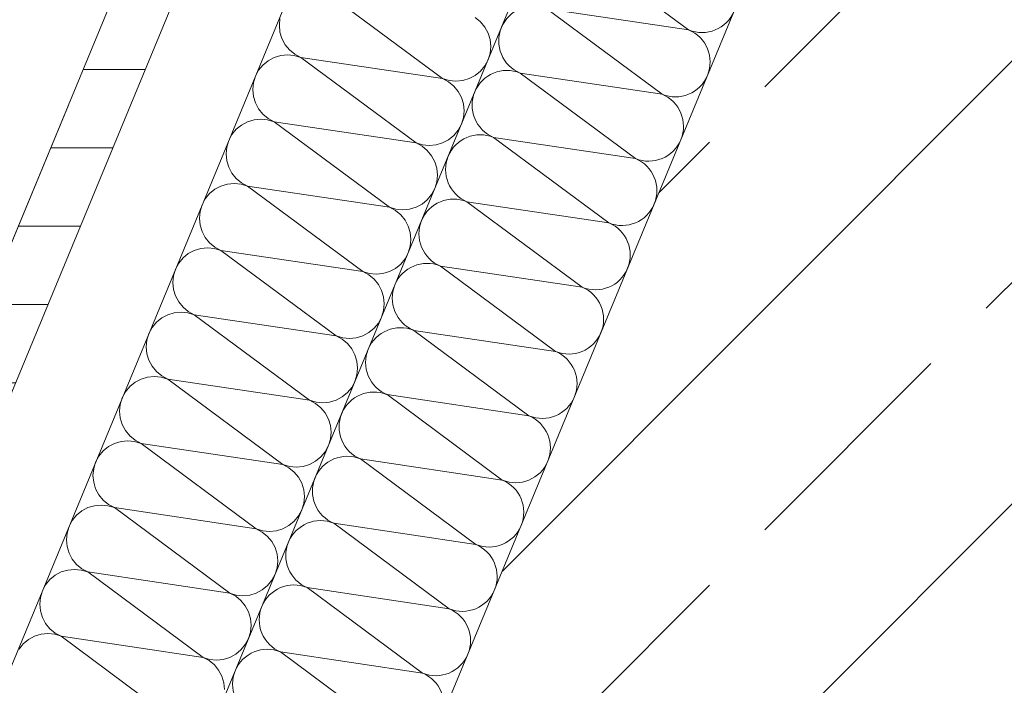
# Model space of a CAD drawing. Header units: metres. Extents: x -79 to 740, y -195 to 69.
# Tile 95 of 256: x -3.043 to -2.666, y 5.074 to 5.329. Entities that reach past the tile are written whole.
import ezdxf

# ---------------------------------------------------------------- set-up
doc = ezdxf.new("R2010")
doc.units = ezdxf.units.M
doc.header["$MEASUREMENT"] = 0
doc.linetypes.add('Strichlinie_ eng', pattern=[0.115, 0.075, -0.04])
for name, color, linetype in [('10 Fassade', 7, 'Continuous'), ('30 Dach', 7, 'Continuous'), ('95 Ausführungsplanung Bemaßung', 7, 'Continuous'), ('Neubau_10 Wand außen', 7, 'Continuous')]:
    doc.layers.add(name, color=color, linetype=linetype)
doc.styles.add('ERSTELLTER_STIL_2', font='ARIALN.TTF')
doc.dimstyles.new('ERSTELLTER_STIL__4', dxfattribs={"dimtxt": 0.125, "dimasz": 0.095143, "dimexe": 0.18, "dimexo": 0.0625, "dimgap": 0, "dimtad": 1, "dimzin": 0, "dimdsep": 46, "dimtxsty": 'ERSTELLTER_STIL_2', "dimblk": 'ARROWHEAD_6', "dimblk1": 'ARROWHEAD_6', "dimblk2": 'ARROWHEAD_6', "dimcen": 0.09, "dimse1": 1, "dimse2": 1, "dimclrd": 7, "dimclre": 7, "dimclrt": 7, "dimazin": 0, "dimtfac": 1, "dimtdec": 4, "dimtmove": 0, "dimatfit": 3, "dimfxl": 1, "dimtolj": 1, "dimtzin": 0, "dimarcsym": 0})
doc.dimstyles.new('ERSTELLTER_STIL__9', dxfattribs={"dimtxt": 0.175, "dimasz": 0.095143, "dimexe": 0.18, "dimexo": 0.0625, "dimgap": 0, "dimtad": 1, "dimzin": 0, "dimdsep": 46, "dimtxsty": 'ERSTELLTER_STIL_2', "dimblk": 'ARROWHEAD_6', "dimblk1": 'ARROWHEAD_6', "dimblk2": 'ARROWHEAD_6', "dimcen": 0.09, "dimse1": 1, "dimse2": 1, "dimclrd": 7, "dimclre": 7, "dimclrt": 7, "dimazin": 0, "dimtfac": 1, "dimtdec": 4, "dimtmove": 0, "dimatfit": 3, "dimfxl": 1, "dimtolj": 1, "dimtzin": 0, "dimarcsym": 0})

# ---------------------------------------------------------------- blocks, each defined once
blk = doc.blocks.new('*X100')
at = {"layer": 'Neubau_10 Wand außen', "color": 8, "linetype": 'Continuous', "lineweight": 9}
for p, q in [((-2.92535, 5.33924), (-2.88118, 5.30651)), ((-2.94353, 5.32952), (-2.94378, 5.32692)), ((-2.94378, 5.32692), (-2.94353, 5.32432)), ((-2.86664, 5.32826), (-2.86867, 5.32992)), ((-2.86499, 5.32624), (-2.86664, 5.32826)), ((-2.86375, 5.32393), (-2.86499, 5.32624)), ((-2.94353, 5.32432), (-2.94277, 5.32182)), ((-2.863, 5.32143), (-2.86375, 5.32393)), ((-2.94277, 5.32182), (-2.94153, 5.31951)), ((-2.94153, 5.31951), (-2.93988, 5.31749)), ((-2.86274, 5.31883), (-2.863, 5.32143)), ((-2.863, 5.31623), (-2.86274, 5.31883)), ((-2.94325, 5.31536), (-2.94576, 5.3146)), ((-2.94065, 5.31562), (-2.94325, 5.31536)), ((-2.93805, 5.31536), (-2.94065, 5.31562)), ((-2.93988, 5.31749), (-2.93786, 5.31584)), ((-2.93555, 5.3146), (-2.93805, 5.31536)), ((-2.93786, 5.31584), (-2.93555, 5.3146)), ((-2.86375, 5.31373), (-2.863, 5.31623)), ((-2.95008, 5.31171), (-2.95174, 5.30969)), ((-2.94806, 5.31337), (-2.95008, 5.31171)), ((-2.94576, 5.3146), (-2.94806, 5.31337)), ((-2.93555, 5.3146), (-2.88118, 5.30651)), ((-2.93555, 5.3146), (-2.89138, 5.28188)), ((-2.86664, 5.3094), (-2.86499, 5.31142)), ((-2.86499, 5.31142), (-2.86375, 5.31373)), ((-2.95297, 5.30739), (-2.95373, 5.30489)), ((-2.95174, 5.30969), (-2.95297, 5.30739)), ((-2.87097, 5.30651), (-2.86867, 5.30774)), ((-2.86867, 5.30774), (-2.86664, 5.3094)), ((-2.95373, 5.30489), (-2.95399, 5.30229)), ((-2.88118, 5.30651), (-2.87867, 5.30575)), ((-2.87887, 5.30528), (-2.88118, 5.30651)), ((-2.87685, 5.30362), (-2.87887, 5.30528)), ((-2.87867, 5.30575), (-2.87607, 5.3055)), ((-2.87519, 5.3016), (-2.87685, 5.30362)), ((-2.87607, 5.3055), (-2.87347, 5.30575)), ((-2.87347, 5.30575), (-2.87097, 5.30651)), ((-2.95399, 5.30229), (-2.95373, 5.29968)), ((-2.87396, 5.2993), (-2.87519, 5.3016)), ((-2.95373, 5.29968), (-2.95297, 5.29718)), ((-2.95297, 5.29718), (-2.95174, 5.29488)), ((-2.8732, 5.29679), (-2.87396, 5.2993)), ((-2.87294, 5.29419), (-2.8732, 5.29679)), ((-2.95174, 5.29488), (-2.95008, 5.29286)), ((-2.95008, 5.29286), (-2.94806, 5.2912)), ((-2.8732, 5.29159), (-2.87294, 5.29419)), ((-2.95827, 5.28873), (-2.96029, 5.28708)), ((-2.95596, 5.28997), (-2.95827, 5.28873)), ((-2.95346, 5.29073), (-2.95596, 5.28997)), ((-2.95086, 5.29098), (-2.95346, 5.29073)), ((-2.94826, 5.29073), (-2.95086, 5.29098)), ((-2.94576, 5.28997), (-2.94826, 5.29073)), ((-2.94806, 5.2912), (-2.94576, 5.28997)), ((-2.94576, 5.28997), (-2.90158, 5.25724)), ((-2.94576, 5.28997), (-2.89138, 5.28188)), ((-2.87519, 5.28679), (-2.87396, 5.28909)), ((-2.87396, 5.28909), (-2.8732, 5.29159)), ((-2.96194, 5.28506), (-2.96318, 5.28275)), ((-2.96029, 5.28708), (-2.96194, 5.28506)), ((-2.87887, 5.28311), (-2.87685, 5.28477)), ((-2.87685, 5.28477), (-2.87519, 5.28679)), ((-2.96318, 5.28275), (-2.96394, 5.28025)), ((-2.89138, 5.28188), (-2.88888, 5.28112)), ((-2.88907, 5.28064), (-2.89138, 5.28188)), ((-2.88888, 5.28112), (-2.88628, 5.28086)), ((-2.88628, 5.28086), (-2.88368, 5.28112)), ((-2.88368, 5.28112), (-2.88118, 5.28188)), ((-2.88118, 5.28188), (-2.87887, 5.28311)), ((-2.96394, 5.28025), (-2.96419, 5.27765)), ((-2.96419, 5.27765), (-2.96394, 5.27505)), ((-2.88705, 5.27899), (-2.88907, 5.28064)), ((-2.8854, 5.27696), (-2.88705, 5.27899)), ((-2.96394, 5.27505), (-2.96318, 5.27255)), ((-2.88416, 5.27466), (-2.8854, 5.27696)), ((-2.88341, 5.27216), (-2.88416, 5.27466)), ((-2.96318, 5.27255), (-2.96194, 5.27024)), ((-2.96194, 5.27024), (-2.96029, 5.26822)), ((-2.88315, 5.26956), (-2.88341, 5.27216)), ((-2.96366, 5.26609), (-2.96617, 5.26533)), ((-2.96106, 5.26634), (-2.96366, 5.26609)), ((-2.95846, 5.26609), (-2.96106, 5.26634)), ((-2.96029, 5.26822), (-2.95827, 5.26656)), ((-2.95596, 5.26533), (-2.95846, 5.26609)), ((-2.95827, 5.26656), (-2.95596, 5.26533)), ((-2.88416, 5.26445), (-2.88341, 5.26696)), ((-2.88341, 5.26696), (-2.88315, 5.26956)), ((-2.97049, 5.26244), (-2.97215, 5.26042)), ((-2.96847, 5.2641), (-2.97049, 5.26244)), ((-2.96617, 5.26533), (-2.96847, 5.2641)), ((-2.95596, 5.26533), (-2.90158, 5.25724)), ((-2.95596, 5.26533), (-2.91179, 5.2326)), ((-2.88705, 5.26013), (-2.8854, 5.26215)), ((-2.8854, 5.26215), (-2.88416, 5.26445)), ((-2.97215, 5.26042), (-2.97338, 5.25811)), ((-2.89138, 5.25724), (-2.88907, 5.25847)), ((-2.88907, 5.25847), (-2.88705, 5.26013)), ((-2.97414, 5.25561), (-2.9744, 5.25301)), ((-2.97338, 5.25811), (-2.97414, 5.25561)), ((-2.90158, 5.25724), (-2.89908, 5.25648)), ((-2.89928, 5.25601), (-2.90158, 5.25724)), ((-2.89726, 5.25435), (-2.89928, 5.25601)), ((-2.89908, 5.25648), (-2.89648, 5.25622)), ((-2.89648, 5.25622), (-2.89388, 5.25648)), ((-2.89388, 5.25648), (-2.89138, 5.25724)), ((-2.9744, 5.25301), (-2.97414, 5.25041)), ((-2.8956, 5.25233), (-2.89726, 5.25435)), ((-2.89437, 5.25002), (-2.8956, 5.25233)), ((-2.97414, 5.25041), (-2.97338, 5.24791)), ((-2.97338, 5.24791), (-2.97215, 5.2456)), ((-2.89361, 5.24752), (-2.89437, 5.25002)), ((-2.89335, 5.24492), (-2.89361, 5.24752)), ((-2.97215, 5.2456), (-2.97049, 5.24358)), ((-2.97049, 5.24358), (-2.96847, 5.24193)), ((-2.89361, 5.24232), (-2.89335, 5.24492)), ((-2.97868, 5.23946), (-2.9807, 5.2378)), ((-2.97637, 5.24069), (-2.97868, 5.23946)), ((-2.97387, 5.24145), (-2.97637, 5.24069)), ((-2.97127, 5.24171), (-2.97387, 5.24145)), ((-2.96867, 5.24145), (-2.97127, 5.24171)), ((-2.96617, 5.24069), (-2.96867, 5.24145)), ((-2.96847, 5.24193), (-2.96617, 5.24069)), ((-2.96617, 5.24069), (-2.91179, 5.2326)), ((-2.96617, 5.24069), (-2.92199, 5.20797)), ((-2.8956, 5.23751), (-2.89437, 5.23982)), ((-2.89437, 5.23982), (-2.89361, 5.24232)), ((-2.98235, 5.23578), (-2.98359, 5.23348)), ((-2.9807, 5.2378), (-2.98235, 5.23578)), ((-2.89726, 5.23549), (-2.8956, 5.23751)), ((-2.98359, 5.23348), (-2.98435, 5.23098)), ((-2.91179, 5.2326), (-2.90929, 5.23184)), ((-2.90948, 5.23137), (-2.91179, 5.2326)), ((-2.90929, 5.23184), (-2.90669, 5.23159)), ((-2.90669, 5.23159), (-2.90409, 5.23184)), ((-2.90409, 5.23184), (-2.90158, 5.2326)), ((-2.90158, 5.2326), (-2.89928, 5.23383)), ((-2.89928, 5.23383), (-2.89726, 5.23549)), ((-2.98435, 5.23098), (-2.9846, 5.22837)), ((-2.9846, 5.22837), (-2.98435, 5.22577)), ((-2.90746, 5.22971), (-2.90948, 5.23137)), ((-2.90581, 5.22769), (-2.90746, 5.22971)), ((-2.98435, 5.22577), (-2.98359, 5.22327)), ((-2.90457, 5.22539), (-2.90581, 5.22769)), ((-2.90382, 5.22288), (-2.90457, 5.22539)), ((-2.98359, 5.22327), (-2.98235, 5.22097)), ((-2.98235, 5.22097), (-2.9807, 5.21895)), ((-2.90356, 5.22028), (-2.90382, 5.22288)), ((-2.98407, 5.21682), (-2.98658, 5.21606)), ((-2.98147, 5.21707), (-2.98407, 5.21682)), ((-2.97887, 5.21682), (-2.98147, 5.21707)), ((-2.9807, 5.21895), (-2.97868, 5.21729)), ((-2.97637, 5.21606), (-2.97887, 5.21682)), ((-2.97868, 5.21729), (-2.97637, 5.21606)), ((-2.90457, 5.21518), (-2.90382, 5.21768)), ((-2.90382, 5.21768), (-2.90356, 5.22028)), ((-2.9909, 5.21317), (-2.99256, 5.21115)), ((-2.98888, 5.21482), (-2.9909, 5.21317)), ((-2.98658, 5.21606), (-2.98888, 5.21482)), ((-2.97637, 5.21606), (-2.9322, 5.18333)), ((-2.97637, 5.21606), (-2.92199, 5.20797)), ((-2.90581, 5.21288), (-2.90457, 5.21518)), ((-2.99256, 5.21115), (-2.99379, 5.20884)), ((-2.91179, 5.20797), (-2.90948, 5.2092)), ((-2.90948, 5.2092), (-2.90746, 5.21086)), ((-2.90746, 5.21086), (-2.90581, 5.21288)), ((-2.99455, 5.20634), (-2.99481, 5.20374)), ((-2.99379, 5.20884), (-2.99455, 5.20634)), ((-2.92199, 5.20797), (-2.91949, 5.20721)), ((-2.91969, 5.20673), (-2.92199, 5.20797)), ((-2.91767, 5.20507), (-2.91969, 5.20673)), ((-2.91949, 5.20721), (-2.91689, 5.20695)), ((-2.91689, 5.20695), (-2.91429, 5.20721)), ((-2.91429, 5.20721), (-2.91179, 5.20797)), ((-2.99481, 5.20374), (-2.99455, 5.20114)), ((-2.91601, 5.20305), (-2.91767, 5.20507)), ((-2.91478, 5.20075), (-2.91601, 5.20305)), ((-2.99455, 5.20114), (-2.99379, 5.19864)), ((-2.99379, 5.19864), (-2.99256, 5.19633)), ((-2.91402, 5.19825), (-2.91478, 5.20075)), ((-2.91376, 5.19565), (-2.91402, 5.19825)), ((-2.99256, 5.19633), (-2.9909, 5.19431)), ((-2.9909, 5.19431), (-2.98888, 5.19265)), ((-2.91402, 5.19305), (-2.91376, 5.19565)), ((-2.99678, 5.19142), (-2.99909, 5.19019)), ((-2.99428, 5.19218), (-2.99678, 5.19142)), ((-2.99168, 5.19243), (-2.99428, 5.19218)), ((-2.98908, 5.19218), (-2.99168, 5.19243)), ((-2.98658, 5.19142), (-2.98908, 5.19218)), ((-2.98888, 5.19265), (-2.98658, 5.19142)), ((-2.98658, 5.19142), (-2.9322, 5.18333)), ((-2.98658, 5.19142), (-2.9424, 5.15869)), ((-2.91601, 5.18824), (-2.91478, 5.19054)), ((-2.91478, 5.19054), (-2.91402, 5.19305)), ((-3.00111, 5.18853), (-3.00276, 5.18651)), ((-2.99909, 5.19019), (-3.00111, 5.18853)), ((-2.91767, 5.18622), (-2.91601, 5.18824)), ((-3.004, 5.1842), (-3.00476, 5.1817)), ((-3.00276, 5.18651), (-3.004, 5.1842)), ((-2.9322, 5.18333), (-2.9297, 5.18257)), ((-2.92989, 5.1821), (-2.9322, 5.18333)), ((-2.9245, 5.18257), (-2.92199, 5.18333)), ((-2.92199, 5.18333), (-2.91969, 5.18456)), ((-2.91969, 5.18456), (-2.91767, 5.18622)), ((-3.00476, 5.1817), (-3.00501, 5.1791)), ((-3.00501, 5.1791), (-3.00476, 5.1765)), ((-2.92787, 5.18044), (-2.92989, 5.1821)), ((-2.9297, 5.18257), (-2.9271, 5.18231)), ((-2.92622, 5.17842), (-2.92787, 5.18044)), ((-2.9271, 5.18231), (-2.9245, 5.18257)), ((-3.00476, 5.1765), (-3.004, 5.174)), ((-2.92498, 5.17611), (-2.92622, 5.17842)), ((-2.92422, 5.17361), (-2.92498, 5.17611)), ((-3.004, 5.174), (-3.00276, 5.17169)), ((-3.00276, 5.17169), (-3.00111, 5.16967)), ((-2.92397, 5.17101), (-2.92422, 5.17361)), ((-3.00188, 5.1678), (-3.00448, 5.16754)), ((-2.99928, 5.16754), (-3.00188, 5.1678)), ((-3.00111, 5.16967), (-2.99909, 5.16801)), ((-2.99909, 5.16801), (-2.99678, 5.16678)), ((-2.92498, 5.16591), (-2.92422, 5.16841)), ((-2.92422, 5.16841), (-2.92397, 5.17101)), ((-3.01131, 5.16389), (-3.01297, 5.16187)), ((-3.00929, 5.16555), (-3.01131, 5.16389)), ((-3.00699, 5.16678), (-3.00929, 5.16555)), ((-3.00448, 5.16754), (-3.00699, 5.16678)), ((-2.99678, 5.16678), (-2.99928, 5.16754)), ((-2.99678, 5.16678), (-2.9424, 5.15869)), ((-2.99678, 5.16678), (-2.95261, 5.13405)), ((-2.92622, 5.1636), (-2.92498, 5.16591)), ((-3.01297, 5.16187), (-3.0142, 5.15957)), ((-2.92989, 5.15992), (-2.92787, 5.16158)), ((-2.92787, 5.16158), (-2.92622, 5.1636)), ((-3.01496, 5.15707), (-3.01522, 5.15446)), ((-3.0142, 5.15957), (-3.01496, 5.15707)), ((-2.9424, 5.15869), (-2.9399, 5.15793)), ((-2.9401, 5.15746), (-2.9424, 5.15869)), ((-2.93808, 5.1558), (-2.9401, 5.15746)), ((-2.9399, 5.15793), (-2.9373, 5.15768)), ((-2.9373, 5.15768), (-2.9347, 5.15793)), ((-2.9347, 5.15793), (-2.9322, 5.15869)), ((-2.9322, 5.15869), (-2.92989, 5.15992)), ((-3.01522, 5.15446), (-3.01496, 5.15186)), ((-2.93642, 5.15378), (-2.93808, 5.1558)), ((-2.93519, 5.15148), (-2.93642, 5.15378)), ((-3.01496, 5.15186), (-3.0142, 5.14936)), ((-3.0142, 5.14936), (-3.01297, 5.14706)), ((-2.93443, 5.14897), (-2.93519, 5.15148)), ((-2.93417, 5.14637), (-2.93443, 5.14897)), ((-3.01297, 5.14706), (-3.01131, 5.14504)), ((-3.01131, 5.14504), (-3.00929, 5.14338)), ((-2.93443, 5.14377), (-2.93417, 5.14637)), ((-3.01719, 5.14215), (-3.0195, 5.14091)), ((-3.01469, 5.1429), (-3.01719, 5.14215)), ((-3.01209, 5.14316), (-3.01469, 5.1429)), ((-3.00949, 5.1429), (-3.01209, 5.14316)), ((-3.00699, 5.14215), (-3.00949, 5.1429)), ((-3.00929, 5.14338), (-3.00699, 5.14215)), ((-3.00699, 5.14215), (-2.96281, 5.10942)), ((-3.00699, 5.14215), (-2.95261, 5.13405)), ((-2.93642, 5.13897), (-2.93519, 5.14127)), ((-2.93519, 5.14127), (-2.93443, 5.14377)), ((-3.02152, 5.13926), (-3.02317, 5.13724)), ((-3.0195, 5.14091), (-3.02152, 5.13926)), ((-2.93808, 5.13694), (-2.93642, 5.13897)), ((-3.02441, 5.13493), (-3.02517, 5.13243)), ((-3.02317, 5.13724), (-3.02441, 5.13493)), ((-2.95261, 5.13405), (-2.95011, 5.1333)), ((-2.9503, 5.13282), (-2.95261, 5.13405)), ((-2.94491, 5.1333), (-2.9424, 5.13405)), ((-2.9424, 5.13405), (-2.9401, 5.13529)), ((-2.9401, 5.13529), (-2.93808, 5.13694)), ((-3.02517, 5.13243), (-3.02542, 5.12983)), ((-2.94828, 5.13116), (-2.9503, 5.13282)), ((-2.95011, 5.1333), (-2.94751, 5.13304)), ((-2.94663, 5.12914), (-2.94828, 5.13116)), ((-2.94751, 5.13304), (-2.94491, 5.1333)), ((-3.02542, 5.12983), (-3.02517, 5.12723)), ((-3.02517, 5.12723), (-3.02441, 5.12473)), ((-2.94539, 5.12684), (-2.94663, 5.12914)), ((-2.94463, 5.12434), (-2.94539, 5.12684)), ((-3.02441, 5.12473), (-3.02317, 5.12242)), ((-3.02317, 5.12242), (-3.02152, 5.1204)), ((-2.94438, 5.12174), (-2.94463, 5.12434)), ((-3.02152, 5.1204), (-3.0195, 5.11874)), ((-3.0195, 5.11874), (-3.01719, 5.11751)), ((-2.94539, 5.11663), (-2.94463, 5.11914)), ((-2.94463, 5.11914), (-2.94438, 5.12174)), ((-3.0297, 5.11628), (-3.03172, 5.11462)), ((-3.0274, 5.11751), (-3.0297, 5.11628)), ((-3.02489, 5.11827), (-3.0274, 5.11751)), ((-3.02229, 5.11852), (-3.02489, 5.11827)), ((-3.01969, 5.11827), (-3.02229, 5.11852)), ((-3.01719, 5.11751), (-3.01969, 5.11827)), ((-3.01719, 5.11751), (-2.96281, 5.10942)), ((-3.01719, 5.11751), (-2.97302, 5.08478)), ((-2.94663, 5.11433), (-2.94539, 5.11663)), ((-3.03338, 5.1126), (-3.03461, 5.11029)), ((-3.03172, 5.11462), (-3.03338, 5.1126)), ((-2.9503, 5.11065), (-2.94828, 5.11231)), ((-2.94828, 5.11231), (-2.94663, 5.11433)), ((-3.03537, 5.10779), (-3.03563, 5.10519)), ((-3.03461, 5.11029), (-3.03537, 5.10779)), ((-2.96281, 5.10942), (-2.96031, 5.10866)), ((-2.96051, 5.10819), (-2.96281, 5.10942)), ((-2.95849, 5.10653), (-2.96051, 5.10819)), ((-2.96031, 5.10866), (-2.95771, 5.1084)), ((-2.95771, 5.1084), (-2.95511, 5.10866)), ((-2.95511, 5.10866), (-2.95261, 5.10942)), ((-2.95261, 5.10942), (-2.9503, 5.11065)), ((-3.03563, 5.10519), (-3.03537, 5.10259)), ((-2.95683, 5.10451), (-2.95849, 5.10653)), ((-2.9556, 5.1022), (-2.95683, 5.10451)), ((-3.03537, 5.10259), (-3.03461, 5.10009)), ((-3.03461, 5.10009), (-3.03338, 5.09778)), ((-2.95484, 5.0997), (-2.9556, 5.1022)), ((-2.95458, 5.0971), (-2.95484, 5.0997)), ((-3.03338, 5.09778), (-3.03172, 5.09576)), ((-2.95484, 5.0945), (-2.95458, 5.0971)), ((-3.0376, 5.09287), (-3.03991, 5.09164)), ((-3.0351, 5.09363), (-3.0376, 5.09287)), ((-3.0325, 5.09389), (-3.0351, 5.09363)), ((-3.0299, 5.09363), (-3.0325, 5.09389)), ((-3.03172, 5.09576), (-3.0297, 5.0941)), ((-3.0274, 5.09287), (-3.0299, 5.09363)), ((-3.0297, 5.0941), (-3.0274, 5.09287)), ((-3.0274, 5.09287), (-2.97302, 5.08478)), ((-3.0274, 5.09287), (-2.98322, 5.06014)), ((-2.9556, 5.092), (-2.95484, 5.0945)), ((-3.04193, 5.08998), (-3.04358, 5.08796)), ((-3.03991, 5.09164), (-3.04193, 5.08998)), ((-2.95849, 5.08767), (-2.95683, 5.08969)), ((-2.95683, 5.08969), (-2.9556, 5.092)), ((-2.97302, 5.08478), (-2.97052, 5.08402)), ((-2.97071, 5.08355), (-2.97302, 5.08478)), ((-2.96532, 5.08402), (-2.96281, 5.08478)), ((-2.96281, 5.08478), (-2.96051, 5.08601)), ((-2.96051, 5.08601), (-2.95849, 5.08767)), ((-2.96869, 5.08189), (-2.97071, 5.08355)), ((-2.97052, 5.08402), (-2.96792, 5.08377)), ((-2.96704, 5.07987), (-2.96869, 5.08189)), ((-2.96792, 5.08377), (-2.96532, 5.08402)), ((-2.9658, 5.07757), (-2.96704, 5.07987)), ((-2.96504, 5.07506), (-2.9658, 5.07757)), ((-2.96479, 5.07246), (-2.96504, 5.07506))]:
    blk.add_line(p, q, dxfattribs=at)
blk = doc.blocks.new('*X105')
at = {"layer": 'Neubau_10 Wand außen', "color": 8, "linetype": 'Continuous', "lineweight": 9}
for p, q in [((-2.83103, 5.3579), (-2.78686, 5.32517)), ((-2.84123, 5.33326), (-2.79706, 5.30053)), ((-2.84123, 5.33326), (-2.78686, 5.32517)), ((-2.85144, 5.30863), (-2.79706, 5.30053)), ((-2.85144, 5.30863), (-2.80726, 5.2759)), ((-2.86164, 5.28399), (-2.80726, 5.2759)), ((-2.86164, 5.28399), (-2.81747, 5.25126)), ((-2.87185, 5.25935), (-2.82767, 5.22662)), ((-2.87185, 5.25935), (-2.81747, 5.25126)), ((-2.88205, 5.23472), (-2.82767, 5.22662)), ((-2.88205, 5.23472), (-2.83788, 5.20199)), ((-2.89226, 5.21008), (-2.83788, 5.20199)), ((-2.89226, 5.21008), (-2.84808, 5.17735)), ((-2.90246, 5.18544), (-2.85829, 5.15271)), ((-2.90246, 5.18544), (-2.84808, 5.17735)), ((-2.91267, 5.1608), (-2.85829, 5.15271)), ((-2.91267, 5.1608), (-2.86849, 5.12808)), ((-2.92287, 5.13617), (-2.86849, 5.12808)), ((-2.92287, 5.13617), (-2.8787, 5.10344)), ((-2.93308, 5.11153), (-2.8889, 5.0788)), ((-2.93308, 5.11153), (-2.8787, 5.10344)), ((-2.94328, 5.08689), (-2.8889, 5.0788)), ((-2.94328, 5.08689), (-2.89911, 5.05417))]:
    blk.add_line(p, q, dxfattribs=at)
for centre, start, end in [((-2.84633, 5.32094), 67.5, 157.5), ((-2.78175, 5.33749), 247.5, 337.5), ((-2.84633, 5.32094), 157.5, 247.5), ((-2.79196, 5.31285), 337.5, 67.5), ((-2.85654, 5.29631), 67.5, 157.5), ((-2.79196, 5.31285), 247.5, 337.5), ((-2.85654, 5.29631), 157.5, 247.5), ((-2.80216, 5.28822), 337.5, 67.5), ((-2.86674, 5.27167), 67.5, 157.5), ((-2.80216, 5.28822), 247.5, 337.5), ((-2.86674, 5.27167), 157.5, 247.5), ((-2.81237, 5.26358), 337.5, 67.5), ((-2.87695, 5.24703), 67.5, 157.5), ((-2.81237, 5.26358), 247.5, 337.5), ((-2.87695, 5.24703), 157.5, 247.5), ((-2.82257, 5.23894), 337.5, 67.5), ((-2.88715, 5.2224), 67.5, 157.5), ((-2.82257, 5.23894), 247.5, 337.5), ((-2.88715, 5.2224), 157.5, 247.5), ((-2.83278, 5.21431), 337.5, 67.5), ((-2.89736, 5.19776), 67.5, 157.5), ((-2.83278, 5.21431), 247.5, 337.5), ((-2.89736, 5.19776), 157.5, 247.5), ((-2.84298, 5.18967), 337.5, 67.5), ((-2.90756, 5.17312), 67.5, 157.5), ((-2.84298, 5.18967), 247.5, 337.5), ((-2.90756, 5.17312), 157.5, 247.5), ((-2.85319, 5.16503), 337.5, 67.5), ((-2.91777, 5.14849), 67.5, 157.5), ((-2.85319, 5.16503), 247.5, 337.5), ((-2.91777, 5.14849), 157.5, 247.5), ((-2.86339, 5.1404), 337.5, 67.5), ((-2.92797, 5.12385), 67.5, 157.5), ((-2.86339, 5.1404), 247.5, 337.5), ((-2.92797, 5.12385), 157.5, 247.5), ((-2.8736, 5.11576), 337.5, 67.5), ((-2.93818, 5.09921), 67.5, 157.5), ((-2.8736, 5.11576), 247.5, 337.5), ((-2.93818, 5.09921), 157.5, 247.5), ((-2.8838, 5.09112), 337.5, 67.5), ((-2.94838, 5.07458), 67.5, 157.5), ((-2.8838, 5.09112), 247.5, 337.5), ((-2.94838, 5.07458), 157.5, 247.5), ((-2.89401, 5.06648), 337.5, 67.5)]:
    blk.add_arc(centre, 0.01333, start, end, dxfattribs=at)
blk = doc.blocks.new('*D697')
at = {"layer": '95 Ausführungsplanung Bemaßung', "color": 7, "linetype": 'Continuous', "lineweight": 9}
for p, q in [((-1.35914, 15.06575), (-0.28907, 17.64914)), ((-1.38624, 15.13117), (-1.33204, 15.00032)), ((-1.2724, 15.02982), (-1.44589, 15.10168)), ((-5.29202, 5.57093), (-1.35914, 15.06575)), ((-5.31912, 5.63636), (-5.26492, 5.50551))]:
    blk.add_line(p, q, dxfattribs=at)
at = {"layer": '95 Ausführungsplanung Bemaßung', "color": 7, "lineweight": 9, "insert": (-3.43155, 10.04759), "char_height": 0.175, "attachment_point": 7, "rotation": 67.5, "style": 'ERSTELLTER_STIL_2'}
blk.add_mtext('\\A1;{\\pql;\\fArial Narrow|b0|i0|c0|p0;\\W1.000000;10,27\\fArial Narrow|b0|i0|c0|p0;\\W1.000000;\\A1{\\H.66x;\\S5^  ;}}', dxfattribs=at)
blk = doc.blocks.new('ARROWHEAD_6')
at = {"color": 0, "linetype": 'Continuous', "lineweight": 0}
for p, q in [((-0.5, -0.5), (0.5, 0.5)), ((0, 0), (-1, 0))]:
    blk.add_line(p, q, dxfattribs=at)
blk = doc.blocks.new('*D701')
at = {"layer": '95 Ausführungsplanung Bemaßung', "color": 7, "linetype": 'Continuous', "lineweight": 9}
for p, q in [((-8.81168, -3.97153), (-4.92247, 5.41786)), ((-8.83878, -3.9061), (-8.78458, -4.03695)), ((-8.72494, -4.00746), (-8.89843, -3.9356)), ((-8.90353, -4.19326), (-8.81168, -3.97153)), ((-8.93063, -4.12783), (-8.87643, -4.25868))]:
    blk.add_line(p, q, dxfattribs=at)
blk = doc.blocks.new('*D702')
at = {"layer": '95 Ausführungsplanung Bemaßung', "color": 7, "linetype": 'Continuous', "lineweight": 9}
for p, q in [((-4.92247, 5.41786), (-4.83751, 5.62296)), ((-4.94957, 5.48329), (-4.89537, 5.35244)), ((-8.81168, -3.97153), (-4.92247, 5.41786)), ((-8.83878, -3.9061), (-8.78458, -4.03695))]:
    blk.add_line(p, q, dxfattribs=at)
at = {"layer": '95 Ausführungsplanung Bemaßung', "color": 7, "lineweight": 9, "char_height": 0.175, "attachment_point": 7, "rotation": 67.5, "style": 'ERSTELLTER_STIL_2'}
for s, insert in [('\\A1;{\\pql;\\fArial Narrow|b0|i0|c0|p0;\\W1.000000;22}', (-5.06021, 5.1768)), ('\\A1;{\\pql;\\fArial Narrow|b0|i0|c0|p0;\\W1.000000;10,16\\fArial Narrow|b0|i0|c0|p0;\\W1.000000;\\A1{\\H.66x;\\S5^  ;}}', (-6.97304, 0.45241)), ('\\A1;{\\pql;\\fArial Narrow|b0|i0|c0|p0;\\W1.000000;24}', (-8.82485, -3.91187))]:
    blk.add_mtext(s, dxfattribs=dict(at, insert=insert))
blk = doc.blocks.new('*D703')
at = {"layer": '95 Ausführungsplanung Bemaßung', "color": 7, "linetype": 'Continuous', "lineweight": 9}
for p, q in [((-4.83751, 5.62296), (-4.74567, 5.84469)), ((-4.86461, 5.68839), (-4.81041, 5.55754)), ((-4.75077, 5.58703), (-4.92426, 5.65889)), ((-4.92247, 5.41786), (-4.83751, 5.62296)), ((-4.94957, 5.48329), (-4.89537, 5.35244)), ((-4.83573, 5.38193), (-5.00921, 5.45379)), ((-8.81168, -3.97153), (-4.92247, 5.41786))]:
    blk.add_line(p, q, dxfattribs=at)
blk = doc.blocks.new('*D704')
at = {"layer": '95 Ausführungsplanung Bemaßung', "color": 7, "linetype": 'Continuous', "lineweight": 9}
for p, q in [((-4.77277, 5.91012), (-4.71857, 5.77927)), ((-4.83751, 5.62296), (-4.74567, 5.84469)), ((-4.86461, 5.68839), (-4.81041, 5.55754)), ((-4.75077, 5.58703), (-4.92426, 5.65889))]:
    blk.add_line(p, q, dxfattribs=at)
blk = doc.blocks.new('*D705')
at = {"layer": '95 Ausführungsplanung Bemaßung', "color": 7, "linetype": 'Continuous', "lineweight": 9}
for p, q in [((-1.04636, 14.77563), (-0.98959, 14.91268)), ((-1.07346, 14.84106), (-1.01925, 14.7102)), ((-4.74567, 5.84469), (-1.04636, 14.77563)), ((-4.77277, 5.91012), (-4.71857, 5.77927)), ((-4.65893, 5.80876), (-4.83241, 5.88062)), ((-4.83751, 5.62296), (-4.74567, 5.84469))]:
    blk.add_line(p, q, dxfattribs=at)
at = {"layer": '95 Ausführungsplanung Bemaßung', "color": 7, "lineweight": 9, "char_height": 0.175, "attachment_point": 7, "rotation": 67.5, "style": 'ERSTELLTER_STIL_2'}
for s, insert in [('\\A1;{\\pql;\\fArial Narrow|b0|i0|c0|p0;\\W1.000000;15}', (-1.18409, 14.53457)), ('\\A1;{\\pql;\\fArial Narrow|b0|i0|c0|p0;\\W1.000000;9,66\\fArial Narrow|b0|i0|c0|p0;\\W1.000000;\\A1{\\H.66x;\\S5^  ;}}', (-2.98042, 10.09146)), ('\\A1;{\\pql;\\fArial Narrow|b0|i0|c0|p0;\\W1.000000;24}', (-4.75884, 5.90435))]:
    blk.add_mtext(s, dxfattribs=dict(at, insert=insert))
blk = doc.blocks.new('*D717')
at = {"layer": '95 Ausführungsplanung Bemaßung', "color": 7, "linetype": 'Continuous', "lineweight": 9}
for p, q in [((-4.55292, 5.26479), (-4.37612, 5.69162)), ((-4.58002, 5.33021), (-4.52582, 5.19936)), ((-4.46617, 5.22886), (-4.63966, 5.30072)), ((-5.52034, 2.92922), (-4.55292, 5.26479)), ((-5.54744, 2.99465), (-5.49324, 2.86379)), ((-5.4336, 2.89329), (-5.60709, 2.96515)), ((-7.43759, -1.69942), (-5.52034, 2.92922))]:
    blk.add_line(p, q, dxfattribs=at)
at = {"layer": '95 Ausführungsplanung Bemaßung', "color": 7, "lineweight": 9, "insert": (-5.14442, 3.92823), "char_height": 0.175, "attachment_point": 7, "rotation": 67.5, "style": 'ERSTELLTER_STIL_2'}
blk.add_mtext('\\A1;{\\pql;\\fArial Narrow|b0|i0|c0|p0;\\W1.000000;2,53}', dxfattribs=at)
blk = doc.blocks.new('*D718')
at = {"layer": '95 Ausführungsplanung Bemaßung', "color": 7, "linetype": 'Continuous', "lineweight": 9}
for p, q in [((-4.37612, 5.69162), (-4.22879, 6.04731)), ((-4.40322, 5.75705), (-4.34902, 5.62619)), ((-4.28938, 5.65569), (-4.46286, 5.72755)), ((-4.55292, 5.26479), (-4.37612, 5.69162)), ((-4.58002, 5.33021), (-4.52582, 5.19936)), ((-4.46617, 5.22886), (-4.63966, 5.30072))]:
    blk.add_line(p, q, dxfattribs=at)
at = {"layer": '95 Ausführungsplanung Bemaßung', "color": 7, "lineweight": 9, "insert": (-4.53997, 5.3875), "char_height": 0.175, "attachment_point": 7, "rotation": 67.5, "style": 'ERSTELLTER_STIL_2'}
blk.add_mtext('\\A1;{\\pql;\\fArial Narrow|b0|i0|c0|p0;\\W1.000000;46}', dxfattribs=at)
blk = doc.blocks.new('*D719')
at = {"layer": '95 Ausführungsplanung Bemaßung', "color": 7, "linetype": 'Continuous', "lineweight": 9}
for p, q in [((-4.25589, 6.11274), (-4.20169, 5.98189)), ((-4.37612, 5.69162), (-4.22879, 6.04731)), ((-4.40322, 5.75705), (-4.34902, 5.62619))]:
    blk.add_line(p, q, dxfattribs=at)
blk = doc.blocks.new('*D760')
at = {"layer": '95 Ausführungsplanung Bemaßung', "color": 7, "linetype": 'Continuous', "lineweight": 9}
for p, q in [((-3.6738, 3.72917), (-3.60194, 3.90266)), ((-3.70726, 3.84466), (-3.63787, 3.81592)), ((-3.57244, 3.84302), (-3.70329, 3.78882)), ((-3.4687, 3.64422), (-3.39684, 3.81771)), ((-3.63787, 3.81592), (-3.43277, 3.73096)), ((-3.36734, 3.75806), (-3.49819, 3.70386)), ((-3.43277, 3.73096), (-3.21103, 3.63912))]:
    blk.add_line(p, q, dxfattribs=at)
at = {"layer": '95 Ausführungsplanung Bemaßung', "color": 7, "lineweight": 9, "insert": (-3.82327, 3.91978), "char_height": 0.125, "attachment_point": 7, "rotation": 337.5, "style": 'ERSTELLTER_STIL_2'}
blk.add_mtext('\\A1;{\\pql;\\fArial Narrow|b0|i0|c0|p0;\\W1.000000;22}', dxfattribs=at)
blk = doc.blocks.new('*D761')
at = {"layer": '95 Ausführungsplanung Bemaßung', "color": 7, "linetype": 'Continuous', "lineweight": 9}
for p, q in [((-3.36734, 3.75806), (-3.49819, 3.70386)), ((-3.43277, 3.73096), (-3.21103, 3.63912)), ((-3.24697, 3.55237), (-3.1751, 3.72586)), ((-3.14561, 3.66622), (-3.27646, 3.61202)), ((-3.21103, 3.63912), (-2.04695, 3.15694))]:
    blk.add_line(p, q, dxfattribs=at)
blk = doc.blocks.new('*D762')
at = {"layer": '95 Ausführungsplanung Bemaßung', "color": 7, "linetype": 'Continuous', "lineweight": 9}
for p, q in [((-3.14561, 3.66622), (-3.27646, 3.61202)), ((-3.21103, 3.63912), (-2.04695, 3.15694)), ((-2.08288, 3.07019), (-2.01102, 3.24368)), ((-1.98152, 3.18404), (-2.11237, 3.12984)), ((-2.04695, 3.15694), (-1.82522, 3.06509))]:
    blk.add_line(p, q, dxfattribs=at)
at = {"layer": '95 Ausführungsplanung Bemaßung', "color": 7, "lineweight": 9, "char_height": 0.125, "attachment_point": 7, "rotation": 337.5, "style": 'ERSTELLTER_STIL_2'}
for s, insert in [('\\A1;{\\pql;\\fArial Narrow|b0|i0|c0|p0;\\W1.000000;24}', (-3.1552, 3.64305)), ('\\A1;{\\pql;\\fArial Narrow|b0|i0|c0|p0;\\W1.000000;1,26}', (-2.74954, 3.47502)), ('\\A1;{\\pql;\\fArial Narrow|b0|i0|c0|p0;\\W1.000000;24}', (-2.23235, 3.26079))]:
    blk.add_mtext(s, dxfattribs=dict(at, insert=insert))
blk = doc.blocks.new('*D772')
at = {"layer": '95 Ausführungsplanung Bemaßung', "color": 7, "linetype": 'Continuous', "lineweight": 9}
for p, q in [((2.78623, 26.11882), (2.81498, 26.18822)), ((2.81333, 26.0534), (2.75913, 26.18425)), ((2.87298, 26.08289), (2.69949, 26.15475)), ((-9.73715, -4.11531), (2.78623, 26.11882)), ((-9.76425, -4.04988), (-9.71005, -4.18074)), ((-9.65041, -4.15124), (-9.8239, -4.07938)), ((-9.7659, -4.1847), (-9.73715, -4.11531))]:
    blk.add_line(p, q, dxfattribs=at)
at = {"layer": '95 Ausführungsplanung Bemaßung', "color": 7, "lineweight": 9, "insert": (-3.58142, 10.731), "char_height": 0.175, "attachment_point": 7, "rotation": 67.5, "style": 'ERSTELLTER_STIL_2'}
blk.add_mtext('\\A1;{\\pql;\\fArial Narrow|b0|i0|c0|p0;\\W1.000000;32,72\\fArial Narrow|b0|i0|c0|p0;\\W1.000000;\\A1{\\H.66x;\\S5^  ;}}', dxfattribs=at)
blk = doc.blocks.new('*D831')
at = {"layer": '95 Ausführungsplanung Bemaßung', "color": 7, "linetype": 'Continuous', "lineweight": 9}
for p, q in [((-2.74872, 5.9625), (-2.82058, 5.78902)), ((-2.78465, 5.87576), (-2.85405, 5.90451)), ((-2.71923, 5.90286), (-2.85008, 5.84866)), ((-2.54362, 5.87755), (-2.61548, 5.70406)), ((-2.57955, 5.79081), (-2.78465, 5.87576)), ((-2.64498, 5.76371), (-2.51412, 5.81791)), ((-2.35782, 5.69896), (-2.57955, 5.79081))]:
    blk.add_line(p, q, dxfattribs=at)
at = {"layer": '95 Ausführungsplanung Bemaßung', "color": 7, "lineweight": 9, "insert": (-2.97006, 5.97962), "char_height": 0.125, "attachment_point": 7, "rotation": 337.5, "style": 'ERSTELLTER_STIL_2'}
blk.add_mtext('\\A1;{\\pql;\\fArial Narrow|b0|i0|c0|p0;\\W1.000000;22}', dxfattribs=at)

msp = doc.modelspace()

# ---------------------------------------------------------------- hatches: boundary and pattern name
at = {"layer": 'Neubau_10 Wand außen', "linetype": 'Continuous', "lineweight": 9}
h = msp.add_hatch(dxfattribs=at)
h.set_pattern_fill('Holzwerkstoff_Sperrholz__D2', color=8, style=0, pattern_type=2)
h.set_pattern_definition([(0, (0, 0), (0, 0.03), [])])
h.paths.add_polyline_path([(-3.2512, 4.74941), (-3.23088, 4.74099), (-2.91516, 5.50319), (-2.93549, 5.51161)])
at = {"layer": 'Neubau_10 Wand außen', "linetype": 'Continuous', "lineweight": 0, "true_color": 0x000000}
h = msp.add_hatch(dxfattribs=at)
h.set_pattern_fill('Beton_Stahlbeton_0001', color=18, style=0, pattern_type=2)
h.set_pattern_definition([(45, (0, 0), (-0.0848528, 0.0848528), []), (45, (-0.04243, 0.04243), (-0.0848528, 0.0848528), [0.09, -0.03])])
h.paths.add_polyline_path([(-2.73039, 5.42666), (-2.87772, 5.07096), (-2.65599, 4.97912), (-2.50866, 5.33481), (-2.57333, 5.3616), (-2.638, 5.38839)])

# ---------------------------------------------------------------- linework, layer by layer
at = {"layer": '30 Dach', "color": 7, "linetype": 'Strichlinie_ eng', "lineweight": 9}
msp.add_line((-7.04283, -4.40439), (-2.89148, 5.61786), dxfattribs=at)
at = {"layer": 'Neubau_10 Wand außen', "color": 7, "linetype": 'Continuous', "lineweight": 13}
for p, q in [((-2.91516, 5.50319), (-3.21557, 4.77795)), ((-2.87821, 5.48789), (-3.148, 4.83655)), ((-2.8043, 5.45727), (-3.04347, 4.87985)), ((-2.73039, 5.42666), (-2.87772, 5.07096))]:
    msp.add_line(p, q, dxfattribs=at)
at = {"layer": 'Neubau_10 Wand außen', "color": 7, "linetype": 'Continuous', "lineweight": 13, "flags": 128}
msp.add_lwpolyline([(-2.93549, 5.51161), (-3.25962, 4.72909)], dxfattribs=at)

# ---------------------------------------------------------------- block references
at = {"layer": 'Neubau_10 Wand außen', "color": 7, "lineweight": 9}
for name in ['*X100', '*X105']:
    msp.add_blockref(name, (0, 0), dxfattribs=at)

# ---------------------------------------------------------------- texts
at = {"layer": '10 Fassade', "color": 7, "linetype": 'Continuous', "lineweight": 9, "insert": (-3.26004, 4.82834), "char_height": 0.125, "attachment_point": 7, "rotation": 67.5, "style": 'ERSTELLTER_STIL_2'}
msp.add_mtext('\\A1;{\\pql;\\fArial Narrow|b0|i0|c0|p0;\\W1.000000;Holz\\fArial Narrow|b0|i0|c0|p0;\\W1.000000;fassade}', dxfattribs=at)

# ---------------------------------------------------------------- dimensions: what is measured, and where the dimension line sits
at = {"layer": '95 Ausführungsplanung Bemaßung', "color": 7, "linetype": 'Continuous', "lineweight": 9}
for base, p1, p2, angle, dimstyle, picture, middle, turn in [((2.78623, 26.11882), (-7.3352, -5.11023), (5.18819, 25.1239), 67.5, 'ERSTELLTER_STIL__9', '*D772', (-3.49754, 11.26856), 67.5), ((-1.35914, 15.06575), (-3.25962, 4.72909), (0.67326, 14.2239), 67.5, 'ERSTELLTER_STIL__9', '*D697', (-3.34766, 10.58514), 67.5), ((-1.04636, 14.77563), (-2.07394, 4.73803), (0.8216, 14.0019), 67.5, 'ERSTELLTER_STIL__9', '*D705', (-2.92202, 10.56749), 67.5), ((-3.43277, 3.73096), (-3.25962, 4.72909), (-1.07398, 9.42557), 337.5, 'ERSTELLTER_STIL__4', '*D760', (-3.71147, 3.94111), 337.5), ((-3.21103, 3.63912), (-1.07398, 9.42557), (-0.83701, 9.37051), 337.5, 'ERSTELLTER_STIL__4', '*D761', (-3.0434, 3.66439), 337.5), ((-2.78465, 5.87576), (-1.07398, 9.42557), (-3.25962, 4.72909), 157.5, 'ERSTELLTER_STIL__4', '*D831', (-2.85825, 6.00096), 337.5), ((-2.04695, 3.15694), (-0.83701, 9.37051), (-3.58614, -0.55899), 337.5, 'ERSTELLTER_STIL__4', '*D762', (-2.57612, 3.47084), 337.5), ((-4.228786, 6.047314), (-2.073944, 4.738028), (-2.637998, 5.388388), 67.5, 'ERSTELLTER_STIL__9', '*D719', (-4.181672, 6.481163), 67.5), ((-4.74567, 5.84469), (-2.27665, 4.56222), (-2.07394, 4.73803), 67.5, 'ERSTELLTER_STIL__9', '*D704', (-4.78872, 6.06088), 67.5), ((-4.37612, 5.69162), (-3.25962, 4.72909), (-2.07394, 4.73803), 67.5, 'ERSTELLTER_STIL__9', '*D718', (-4.56985, 5.54403), 67.5), ((-4.83751, 5.62296), (-3.25962, 4.72909), (-2.27665, 4.56222), 67.5, 'ERSTELLTER_STIL__9', '*D703', (-5.09008, 5.33333), 67.5), ((-4.55292, 5.26479), (-2.49754, 1.67714), (-3.25962, 4.72909), 67.5, 'ERSTELLTER_STIL__9', '*D717', (-5.13856, 4.17102), 67.5), ((-4.92247, 5.41786), (1.13883, -8.09316), (-3.25962, 4.72909), 67.5, 'ERSTELLTER_STIL__9', '*D702', (-6.88916, 0.98997), 67.5), ((-8.81168, -3.97153), (1.04699, -8.31489), (1.13883, -8.09316), 67.5, 'ERSTELLTER_STIL__9', '*D701', (-8.85473, -3.75534), 67.5)]:
    dim = msp.add_linear_dim(base=base, p1=p1, p2=p2, angle=angle, dimstyle=dimstyle, dxfattribs=at)
    dim.commit()
    dim.dimension.update_dxf_attribs({"geometry": picture, "text_midpoint": middle, "dimtype": 160, "text_rotation": turn})

doc.saveas('drawing.dxf')
